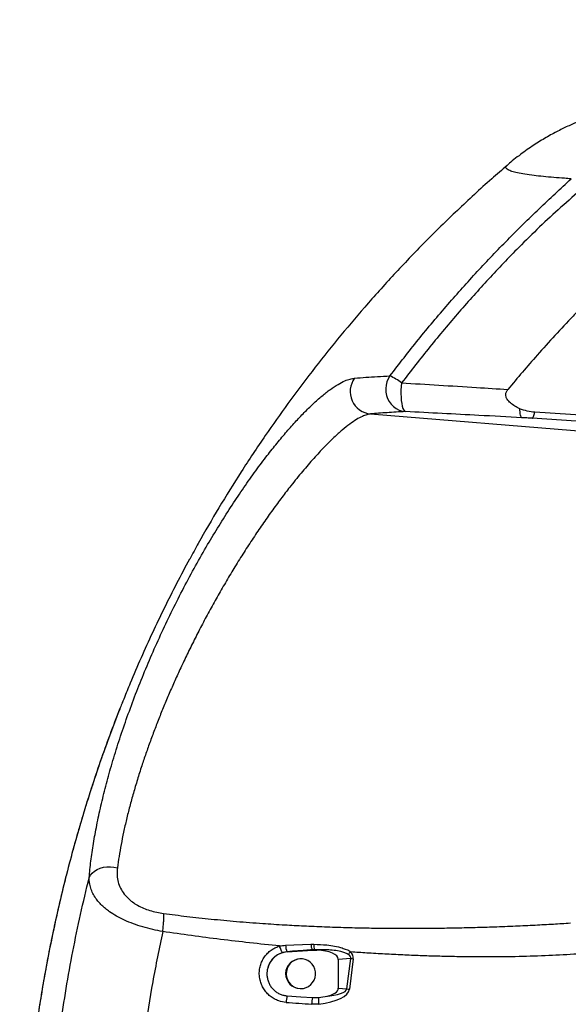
# Model space of a CAD drawing. Extents: x 0 to 16820, y 0 to 11880.
# Tile 24 of 84: x 7418 to 7786, y 6556 to 7219. Entities that reach past the tile are written whole.
import ezdxf

# ---------------------------------------------------------------- set-up
doc = ezdxf.new("R2010")
doc.units = 0
doc.header["$LTSCALE"] = 20
doc.layers.get('0').update_dxf_attribs({"linetype": 'CONTINUOUS'})
doc.styles.add('SLDTEXTSTYLE0', font='TXT', dxfattribs={"width": 0.605})
doc.dimstyles.new('SLDDIMSTYLE1', dxfattribs={"dimtxt": 100, "dimasz": 100, "dimexe": 0, "dimexo": 0.0625, "dimgap": 25, "dimtad": 1, "dimdec": 4, "dimlfac": 20, "dimzin": 12, "dimtxsty": 'SLDTEXTSTYLE0', "dimsah": 1, "dimcen": 0.09, "dimadec": 1, "dimazin": 3, "dimtfac": 1, "dimtofl": 0, "dimtmove": 0, "dimatfit": 3, "dimtolj": 1, "dimtzin": 12})

# ---------------------------------------------------------------- blocks, each defined once
blk = doc.blocks.new('_D_2')
at = {"color": 7, "linetype": 'CONTINUOUS'}
for p, q in [((4232.76, 7130.62), (3693.35, 7225.73)), ((8406, 6401.82), (13110.72, 6401.82))]:
    blk.add_line(p, q, dxfattribs=at)
blk.add_arc((8366, 6401.82), 4714.73, 0, 170, dxfattribs=at)
for points in [[(3722.9, 7220.52), (3756.05, 7316.05), (3726.56, 7321.58)], [(13080.72, 6401.82), (13094.66, 6501.97), (13064.66, 6501.66)]]:
    blk.add_solid(points, dxfattribs=at)
at = {"color": 7, "linetype": 'CONTINUOUS', "insert": (8646.6, 11239.4), "char_height": 100, "attachment_point": 1, "rotation": 355, "style": 'SLDTEXTSTYLE0'}
blk.add_mtext('170°', dxfattribs=at)

msp = doc.modelspace()

# ---------------------------------------------------------------- linework, layer by layer
at = {"color": 7, "linetype": 'CONTINUOUS'}
for p, q in [((7745.2886416, 7120.7382976), (7745.2988936, 7120.7462846)), ((7804.5429898, 6952.0349203), (7763.9550282, 6954.6992479)), ((7597.3653508, 6591.5535091), (7614.5008517, 6592.7666871)), ((7614.5008517, 6592.7666871), (7617.2910644, 6592.7965938)), ((7606.6129519, 6586.861506), (7606.3000871, 6586.861506)), ((7631.8127228, 6586.5169464), (7631.8127228, 6567.122653)), ((7606.1207963, 6566.8631642), (7606.3000871, 6566.8615101)), ((7606.3000871, 6566.8615101), (7606.6129519, 6566.8615101)), ((7614.4954873, 6560.7514678), (7618.5848428, 6560.8298032)), ((7618.5848428, 6560.8298032), (7623.0500055, 6561.5198313))]:
    msp.add_line(p, q, dxfattribs=at)
at = {"color": 8, "linetype": 'CONTINUOUS'}
for p, q in [((7653.4918262, 6953.5634218), (8040.628673, 6921.9813047)), ((7802.7236773, 6947.9184447), (7762.1357156, 6950.5827723)), ((7596.330197, 6596.0048734), (7613.3648468, 6596.6642199)), ((7613.3648468, 6596.6642199), (7615.3134419, 6596.6916381)), ((7616.0195185, 6592.9784475), (7614.3970205, 6592.9147004)), ((7597.2959114, 6591.6602908), (7594.2788435, 6591.1129116)), ((7640.1259018, 6587.1435998), (7631.8127228, 6586.5169464)), ((7637.5356628, 6566.6912495), (7640.1259018, 6587.1435998)), ((7641.8448402, 6586.8819205), (7639.2545415, 6566.4295702)), ((7641.4831592, 6591.392502), (7639.8737742, 6591.5035604)), ((7631.8127228, 6567.122653), (7637.5356628, 6566.6912495)), ((7618.7168075, 6556.4681737), (7613.8694001, 6556.3756971))]:
    msp.add_line(p, q, dxfattribs=at)
at = {"color": 8, "linetype": 'CONTINUOUS', "flags": 128}
for points in [[(7666.5260507, 6979.1342913), (7665.3479649, 6977.198392), (7664.4667102, 6975.09405), (7663.9029695, 6972.8709756), (7663.6701537, 6970.5816208), (7663.7736274, 6968.2799874), (7664.2110659, 6966.0203753), (7664.9720384, 6963.8561307), (7666.0387231, 6961.8382154), (7667.3858477, 6960.0143133), (7668.9816428, 6958.4273992), (7670.7885576, 6957.1149646), (7672.763796, 6956.1080037), (7674.8609258, 6955.4301797), (7677.030356, 6955.0975262)], [(7674.3632866, 6974.4337498), (7674.1127683, 6972.0184504), (7673.9660813, 6969.549924), (7673.9271594, 6967.0952855), (7673.9970757, 6964.7213517), (7674.1739823, 6962.4926744), (7674.452932, 6960.4699908), (7674.8264743, 6958.7082563), (7675.2844168, 6957.2554527), (7675.8142425, 6956.1510383), (7676.401527, 6955.4251729), (7677.030356, 6955.0975262)], [(7464.2374827, 6641.4862572), (7465.1072336, 6643.1005149), (7466.3172079, 6644.5785312), (7467.8368283, 6645.882964), (7469.6277095, 6646.9808368), (7471.6445519, 6647.8444038), (7473.8363935, 6648.4518348), (7476.1478616, 6648.7877814), (7478.5204841, 6648.8437651), (7480.8943583, 6648.6183552), (7483.2094623, 6648.117259)]]:
    msp.add_lwpolyline(points, dxfattribs=at)
at = {"color": 7, "linetype": 'CONTINUOUS', "flags": 128}
for points in [[(7606.4337207, 6566.8631642), (7608.305843, 6567.0094936), (7610.1168109, 6567.5119011), (7611.801119, 6568.3522372), (7613.2979108, 6569.5001034), (7614.553125, 6570.9140448), (7615.5213429, 6572.5429355), (7616.1675764, 6574.3279158), (7616.4685203, 6576.2044637), (7616.4132072, 6578.1047641), (7616.0037233, 6579.9601226), (7615.2548505, 6581.7034988), (7614.1935898, 6583.2718609), (7612.8583862, 6584.6085547), (7611.2974001, 6585.6652258), (7609.5671369, 6586.4037274), (7607.7301217, 6586.7973416), (7605.8526946, 6586.8318377), (7604.0028049, 6586.5059941), (7602.2472097, 6585.8315675), (7600.6493879, 6584.8329513), (7599.2671562, 6583.5462062), (7598.1504036, 6582.0178686), (7597.3394824, 6580.3031771), (7596.8637181, 6578.4640758), (7596.7403365, 6576.5670685), (7596.9738079, 6574.6807007), (7597.5556685, 6572.8731452), (7598.4648181, 6571.2097435), (7599.6685339, 6569.7506069), (7601.1231853, 6568.5484855), (7602.7762605, 6567.6468162), (7604.5680357, 6567.0781879), (7606.4337207, 6566.8631642)], [(7597.3606421, 6561.9769542), (7606.5743281, 6561.3180994), (7614.4954873, 6560.7514678)]]:
    msp.add_lwpolyline(points, dxfattribs=at)
at = {"color": 7, "linetype": 'CONTINUOUS'}
for centre, radius, start, end in [((8365.9969283, 6401.8197952), 4157, 190, 170), ((8365.9969283, 6401.8197952), 1594, 190, 170), ((7598.4557225, 6576.9599981), 14.6341885, 94.2729832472, 165.2000114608), ((7606.3964202, 6576.8606677), 10.0013022, 90.5518845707, 268.4207973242)]:
    msp.add_arc(centre, radius, start, end, dxfattribs=at)
at = {"color": 8, "linetype": 'CONTINUOUS'}
for centre, radius, start, end in [((7654.8839934, 6968.5988867), 15.0997792, 143.4459725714, 264.7099392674), ((7649.8864687, 6942.5072327), 40.2295552, 52.524022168, 65.5678192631), ((7607.5323008, 6596.2152578), 11.2040793, 181.0759339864, 203.9880068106), ((7621.5270191, 6596.8942865), 8.165414, 181.6145647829, 209.1679324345), ((7613.7911864, 6592.3792823), 0.8085217, 28.6300339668, 41.4692896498), ((7623.5578259, 6596.3356108), 8.2520679, 177.5272626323, 204.0056611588), ((7596.5326316, 6591.0879664), 0.9540185, 29.2079496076, 36.8633894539), ((7649.6658959, 6644.0340367), 57.6847753, 260.4806032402, 262.2076858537), ((7647.0770064, 6623.5887694), 57.691984, 260.480444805, 262.2072530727), ((7618.5737355, 6556.6560251), 21.8702451, 165.9188830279, 177.6325805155), ((7636.0175731, 6555.4394026), 22.1679546, 166.135407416, 177.5793126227), ((7638.6200031, 6559.2531723), 20.0970997, 175.5004844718, 187.9655199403)]:
    msp.add_arc(centre, radius, start, end, dxfattribs=at)
for centre, major_axis, ratio, start_param, end_param in [((7614.767074, 6585.5146935), (9.3841452, 0.5505719), 0.7977853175, 1.2520141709, 1.3903074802), ((7607.9031684, 6584.997282), (32.2715509, 2.7366291), 0.2313926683, 6.2051691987, 6.5928205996), ((7607.1220681, 6584.7356022), (34.7415976, 3.1295536), 0.3580889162, 6.2048422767, 6.5924936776), ((7605.0703363, 6568.5352913), (34.2142705, -1.7685456), 0.3641953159, 5.141401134, 6.2560703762), ((7605.8514367, 6568.7969711), (31.7072665, -1.9084927), 0.2356538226, 5.2998181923, 6.2566962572), ((6574.7635902, 6638.9324551), (2700.4133156, -190.5514908), 0.0036865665, 5.1007651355, 5.107634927)]:
    msp.add_ellipse(centre, major_axis=major_axis, ratio=ratio, start_param=start_param, end_param=end_param, dxfattribs=at)
at = {"color": 7, "linetype": 'CONTINUOUS'}
for centre, major_axis, start_param, end_param in [((7611.1422015, 6585.2414452), (20.6637135, 1.4683596), 6.2574659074, 7.5262214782), ((7611.1422015, 6568.3981453), (20.6637135, -1.4683596), 5.3520266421, 6.3089047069)]:
    msp.add_ellipse(centre, major_axis=major_axis, ratio=0.3620199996, start_param=start_param, end_param=end_param, dxfattribs=at)
for points, knots in [([(7845.0664593, 7164.6789609), (7844.5978582, 7164.5975905), (7842.1554906, 7164.1734846), (7838.1322007, 7163.382614), (7833.0643384, 7162.340876), (7828.6051142, 7161.3504728), (7824.5011989, 7160.376136), (7820.6952821, 7159.4115762), (7817.0873971, 7158.4384339), (7813.6077223, 7157.4414207), (7810.2055855, 7156.4073897), (7806.8428766, 7155.3242552), (7803.4889983, 7154.1804971), (7800.1191446, 7152.9642823), (7796.7120563, 7151.6630671), (7793.248896, 7150.2637368), (7789.7133843, 7148.7518776), (7786.0906634, 7147.1118846), (7782.3688062, 7145.3269303), (7778.5405097, 7143.3804849), (7774.601225, 7141.2553881), (7770.5492646, 7138.9333795), (7766.3838674, 7136.3953514), (7762.1102525, 7133.6219816), (7757.7383498, 7130.5988343), (7753.2885438, 7127.3050676), (7749.1114447, 7124.0262188), (7746.4598489, 7121.7515451), (7745.2844692, 7120.7432447)], [0, 0, 0, 0, 0.0224153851, 0.1168298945, 0.1925119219, 0.2597132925, 0.3176835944, 0.3687569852, 0.4145343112, 0.4561559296, 0.4944685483, 0.5301250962, 0.5636493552, 0.5954741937, 0.6259674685, 0.6554498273, 0.6842056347, 0.7124908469, 0.7405381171, 0.7685433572, 0.7966423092, 0.8250129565, 0.8538045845, 0.8831380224, 0.913099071, 0.9437364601, 0.9750599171, 1, 1, 1, 1]), ([(7745.3688098, 7120.6649242), (7741.8830937, 7117.6952121), (7730.4492843, 7107.9539934), (7711.9547169, 7090.7518793), (7690.019408, 7069.2920121), (7669.2632854, 7047.5588626), (7649.7263401, 7025.8001025), (7631.3777182, 7004.0675069), (7614.1700094, 6982.425391), (7597.9607962, 6960.7904462), (7582.0570036, 6938.2653688), (7566.5427965, 6914.887874), (7551.5663726, 6890.6694959), (7540.0725165, 6871.0722019), (7533.8133378, 6859.425361), (7531.9217158, 6855.9055029)], [0, 0, 0, 0, 0.0401719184, 0.1317715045, 0.2215042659, 0.3093702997, 0.3953693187, 0.478015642, 0.5588611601, 0.6379058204, 0.715149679, 0.8007399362, 0.8840049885, 0.9649444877, 1, 1, 1, 1]), ([(7830.1709605, 7049.3424831), (7827.711269, 7048.3619684), (7822.7565959, 7046.3868713), (7815.6780737, 7042.2033817), (7808.7730736, 7037.3476948), (7802.0860128, 7031.7969315), (7795.7403776, 7025.7551317), (7787.6311191, 7017.172435), (7777.4603011, 7006.4076196), (7762.7243829, 6990.074335), (7752.3814963, 6977.7793769), (7745.8628727, 6970.0304566)], [0, 0, 0, 0, 0.0681768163, 0.1373317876, 0.2110149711, 0.2851763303, 0.3604049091, 0.4358298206, 0.588094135, 0.7403955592, 1, 1, 1, 1]), ([(7753.8687898, 6957.0766984), (7752.7439836, 6957.6291121), (7750.498262, 6958.7320288), (7747.586237, 6960.7962494), (7745.5410817, 6962.9692215), (7744.5588755, 6965.0265611), (7744.3646723, 6966.7824877), (7744.7787038, 6968.5207478), (7745.4805925, 6969.4981301), (7745.8628727, 6970.0304566)], [0, 0, 0, 0, 0.2117556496, 0.4227788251, 0.5999722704, 0.7080100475, 0.799296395, 0.890687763, 1, 1, 1, 1]), ([(7763.9550282, 6954.6992479), (7762.2471267, 6954.8647159), (7758.7807444, 6955.2005521), (7755.5219581, 6956.4447878), (7753.8687898, 6957.0759831)], [0, 0, 0, 0, 0.4927043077, 1, 1, 1, 1]), ([(7531.8399383, 6855.9498487), (7531.8243206, 6855.9218354), (7528.7979409, 6850.49345), (7523.0498752, 6839.4684516), (7514.6753611, 6822.9326807), (7506.7049748, 6806.2509104), (7499.0789577, 6789.3946647), (7492.7296177, 6774.691395), (7489.054051, 6765.5199354), (7487.6985861, 6762.1377109)], [0, 0, 0, 0, 0.00093445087, 0.18107669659, 0.36129557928, 0.53910012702, 0.71698919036, 0.89563208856, 1, 1, 1, 1]), ([(7487.6467897, 6762.0565294), (7486.6636223, 6759.6306854), (7483.7518612, 6752.4462744), (7479.1467345, 6740.3285176), (7473.8237372, 6725.7301498), (7468.7429768, 6710.9919475), (7463.902376, 6696.1595869), (7459.3046041, 6681.228161), (7454.947517, 6666.1955574), (7450.8305461, 6651.0596545), (7446.953166, 6635.8173587), (7443.3205213, 6620.4950836), (7439.9403593, 6605.106672), (7436.8099739, 6589.6533096), (7433.9236997, 6574.1137274), (7431.2816971, 6558.4846483), (7428.888051, 6542.7887199), (7426.7466493, 6527.0485844), (7424.8602779, 6511.2867648), (7423.2312715, 6495.5238234), (7421.8592454, 6479.7664049), (7420.7411499, 6463.9365079), (7419.8786081, 6448.0898489), (7419.277296, 6432.3011068), (7418.9133523, 6416.9023318), (7418.8696633, 6406.7705971), (7418.8483669, 6401.8318224)], [0, 0, 0, 0, 0.0218165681, 0.0646122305, 0.1076266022, 0.1505410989, 0.1933802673, 0.2361689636, 0.278931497, 0.3216927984, 0.3644722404, 0.4073011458, 0.4499598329, 0.49255899, 0.5352582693, 0.5780157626, 0.6207899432, 0.6635279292, 0.7061884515, 0.7487331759, 0.7911264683, 0.8334376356, 0.8763231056, 0.9186534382, 0.9603471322, 1, 1, 1, 1]), ([(7584.307046, 6580.6982367), (7584.1296664, 6579.8794655), (7583.7749058, 6578.2419174), (7583.7623329, 6575.7145112), (7584.1468029, 6573.22593), (7584.9385155, 6570.8336041), (7586.1215158, 6568.6142792), (7587.6490956, 6566.624174), (7589.4901714, 6564.9316733), (7591.5771199, 6563.5723776), (7593.8601815, 6562.6038645), (7595.8198048, 6562.1227866), (7596.9987809, 6562.0112025), (7597.3606421, 6561.9769542)], [0, 0, 0, 0, 0.0959336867, 0.1918680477, 0.2878373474, 0.3838067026, 0.4797975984, 0.5757860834, 0.671521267, 0.7672543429, 0.8625324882, 0.9578073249, 1, 1, 1, 1])]:
    msp.add_open_spline(points, degree=3, knots=knots, dxfattribs=at)
at = {"color": 8, "linetype": 'CONTINUOUS'}
for points, knots in [([(7788.4687496, 7111.7718516), (7786.9525322, 7111.8707687), (7782.8439644, 7112.1388092), (7776.4553149, 7112.6288251), (7769.580702, 7113.2551385), (7763.0015583, 7113.9883026), (7757.1285815, 7114.8119734), (7752.1519413, 7115.735075), (7748.3760803, 7116.7138425), (7745.9377226, 7117.6999788), (7744.6445464, 7118.681305), (7744.4032333, 7119.6194153), (7744.7168759, 7120.3090472), (7745.2086062, 7120.6782114), (7745.2886416, 7120.7382976)], [0, 0, 0, 0, 0.04646514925, 0.12590886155, 0.21463967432, 0.30344959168, 0.40736237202, 0.51139717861, 0.61612904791, 0.72098373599, 0.81164718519, 0.9023914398, 0.98411295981, 1, 1, 1, 1]), ([(7666.5260507, 6979.1342913), (7672.8447951, 6987.3075768), (7685.4891107, 7003.6629785), (7705.154627, 7027.0227439), (7725.187036, 7049.437885), (7745.6375487, 7070.8674386), (7766.6945726, 7091.7261451), (7781.2107018, 7105.0899597), (7788.4687496, 7111.7718516)], [0, 0, 0, 0, 0.1714960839, 0.3431774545, 0.5070616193, 0.6709455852, 0.8354731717, 1, 1, 1, 1]), ([(7796.2473346, 7105.4879127), (7791.3237657, 7101.223196), (7781.4757603, 7092.6930112), (7767.1142258, 7079.3970676), (7750.7835114, 7063.3382764), (7732.7023177, 7044.3225642), (7712.7350132, 7021.9950993), (7693.1805753, 6998.7693982), (7680.6379733, 6982.5485517), (7674.3632866, 6974.4337498)], [0, 0, 0, 0, 0.10922477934, 0.21846880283, 0.3276850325, 0.4925365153, 0.65739083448, 0.82860293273, 1, 1, 1, 1]), ([(7464.2374827, 6641.4862572), (7464.5990455, 6645.1655975), (7465.32368, 6652.5396312), (7467.08324, 6664.4156566), (7469.3244286, 6676.8180107), (7472.0862652, 6689.7249635), (7475.3450864, 6703.0354647), (7479.1531881, 6716.8816173), (7483.5410536, 6731.2470344), (7488.5118006, 6746.0972414), (7493.9863222, 6761.1719669), (7499.9338358, 6776.3689414), (7506.31342, 6791.5642448), (7513.118835, 6806.7093129), (7520.3132755, 6821.7546974), (7527.8761725, 6836.6676643), (7535.7484742, 6851.328323), (7543.6616152, 6865.2495831), (7551.5645561, 6878.3924229), (7559.392876, 6890.7523452), (7567.3168906, 6902.6339849), (7575.2528226, 6913.919021), (7582.7659711, 6924.0159817), (7589.8097438, 6932.9509743), (7596.368231, 6940.8227685), (7602.757444, 6948.0492251), (7608.9112776, 6954.5636129), (7614.9791437, 6960.5087407), (7620.8726858, 6965.7338735), (7626.5235616, 6970.146581), (7631.7062093, 6973.5728348), (7636.0837479, 6975.8254917), (7639.7698906, 6977.1659176), (7641.7595545, 6977.4499846), (7642.754407, 6977.5920211)], [0, 0, 0, 0, 0.0330683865, 0.0662747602, 0.0995539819, 0.1328361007, 0.1660488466, 0.1991215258, 0.2335239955, 0.2680466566, 0.3026063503, 0.3371215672, 0.3715175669, 0.4055792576, 0.4397815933, 0.4740191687, 0.5081972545, 0.5422384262, 0.5734526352, 0.6048142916, 0.6362096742, 0.6675393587, 0.6987266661, 0.7255209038, 0.7524335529, 0.7793805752, 0.8062818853, 0.8330663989, 0.8626351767, 0.892311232, 0.9219934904, 0.9515706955, 0.9757848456, 1, 1, 1, 1]), ([(7642.754407, 6977.5920211), (7645.2584423, 6977.7899498), (7650.0979995, 6978.1724874), (7658.0447415, 6978.6852267), (7663.6984712, 6978.9845779), (7666.5260507, 6979.1342913)], [0, 0, 0, 0, 0.34893317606, 0.67438428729, 1, 1, 1, 1]), ([(7674.3632866, 6974.4337498), (7682.7048562, 6973.935159), (7699.4002593, 6972.9372445), (7723.2755981, 6971.4667601), (7738.8234522, 6970.4780868), (7745.8628727, 6970.0304566)], [0, 0, 0, 0, 0.3533527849, 0.7072250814, 1, 1, 1, 1]), ([(7755.2224709, 6950.9986936), (7755.0672435, 6951.1178708), (7754.7567858, 6951.3562274), (7754.3686515, 6952.6159401), (7754.0626686, 6954.469705), (7753.9219604, 6956.1211355), (7753.8708057, 6957.0402402), (7753.8687898, 6957.07646)], [0, 0, 0, 0, 0.24745971, 0.4949240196, 0.7423881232, 0.9898481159, 1, 1, 1, 1]), ([(7653.4918262, 6953.5634218), (7652.6606149, 6953.4289128), (7650.9947322, 6953.1593349), (7647.8515664, 6951.9284044), (7644.0834767, 6949.8973382), (7639.5587459, 6946.8150029), (7634.5118975, 6942.7924182), (7629.8074022, 6938.5729121), (7625.6948196, 6934.6001756), (7622.3339033, 6931.2010533), (7618.8534432, 6927.5303382), (7615.2522382, 6923.582653), (7611.5513338, 6919.3764846), (7607.7501538, 6914.9074841), (7603.8717101, 6910.1978034), (7599.2500087, 6904.410193), (7593.8693097, 6897.417996), (7587.7246887, 6889.0841389), (7581.5312732, 6880.3294056), (7575.323135, 6871.1912502), (7569.138218, 6861.7160814), (7563.1097606, 6852.1058155), (7557.2653503, 6842.4195715), (7551.6718498, 6832.7879674), (7546.2480982, 6823.085274), (7541.0657578, 6813.4519063), (7536.0874557, 6803.8343073), (7531.3445348, 6794.3083111), (7526.9327955, 6785.0880558), (7522.839436, 6776.1943341), (7519.0306529, 6767.595671), (7515.3735914, 6759.0035938), (7511.8761399, 6750.4368719), (7508.5413174, 6741.9029724), (7505.3780199, 6733.4252597), (7502.3906698, 6725.0160833), (7499.4651777, 6716.3382846), (7496.6343293, 6707.4200667), (7493.9366227, 6698.3060558), (7491.4867381, 6689.3609335), (7489.2922251, 6680.6136962), (7487.3547395, 6672.0763163), (7485.6888988, 6663.7926866), (7484.2729873, 6655.7527441), (7483.5644309, 6650.6657255), (7483.2094623, 6648.117259)], [0, 0, 0, 0, 0.0241406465, 0.0483817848, 0.0775189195, 0.1068580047, 0.1364155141, 0.1662037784, 0.1826071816, 0.1990105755, 0.2155745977, 0.2321386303, 0.2488644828, 0.2655904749, 0.2824746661, 0.2993593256, 0.3249533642, 0.3506728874, 0.3765534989, 0.4025490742, 0.4286958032, 0.4549472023, 0.4800008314, 0.5051363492, 0.5296964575, 0.5543263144, 0.5782065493, 0.6021460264, 0.6257784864, 0.6472337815, 0.6687529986, 0.6903109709, 0.7119673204, 0.7336619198, 0.7554547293, 0.7772855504, 0.7991795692, 0.8239568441, 0.8488260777, 0.8737509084, 0.8988217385, 0.9239500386, 0.9492271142, 0.9745640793, 1, 1, 1, 1]), ([(7677.030356, 6955.0975262), (7674.8698011, 6954.9839357), (7670.5480392, 6954.7567205), (7664.5145096, 6954.3836417), (7658.7787392, 6953.9893024), (7655.2543014, 6953.7053958), (7653.4918262, 6953.5634218)], [0, 0, 0, 0, 0.2498138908, 0.4997031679, 0.7498152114, 1, 1, 1, 1]), ([(7755.2224709, 6950.9986936), (7745.6019896, 6951.5194741), (7727.6476978, 6952.4913846), (7701.5700909, 6953.8561576), (7685.2141919, 6954.6835381), (7677.030356, 6955.0975262)], [0, 0, 0, 0, 0.365796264, 0.6826698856, 1, 1, 1, 1]), ([(7762.1357156, 6950.5827723), (7761.5544576, 6950.6204321), (7760.3952692, 6950.6955361), (7758.0805844, 6950.8381304), (7756.3608641, 6950.9347747), (7755.2224113, 6950.9987532)], [0, 0, 0, 0, 0.253702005, 0.5059515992, 1, 1, 1, 1]), ([(7762.1357156, 6950.5827723), (7762.2915561, 6950.6613572), (7762.6032356, 6950.8185262), (7763.0790044, 6951.7274359), (7763.5360268, 6952.9981624), (7763.8153614, 6954.1322209), (7763.9550282, 6954.6992479)], [0, 0, 0, 0, 0.2629699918, 0.5259376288, 0.7629697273, 1, 1, 1, 1]), ([(7487.6985861, 6762.1377109), (7486.7208976, 6759.7389518), (7483.3863953, 6751.5577496), (7478.0437905, 6737.3775428), (7471.6520257, 6719.5654842), (7465.6088643, 6701.5055127), (7459.8918572, 6683.2076685), (7454.5299879, 6664.7258864), (7449.5124129, 6646.0204279), (7444.851195, 6627.1150249), (7440.549617, 6608.003964), (7436.6251471, 6588.7495877), (7433.0765626, 6569.3337012), (7429.9112127, 6549.7791458), (7426.5715938, 6526.1144266), (7423.3923765, 6498.2944042), (7420.7817532, 6466.2767912), (7419.4812639, 6439.4702117), (7418.9391421, 6417.9750302), (7418.8879235, 6407.2135201), (7418.8623143, 6401.8327851)], [0, 0, 0, 0, 0.0216050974, 0.0736862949, 0.1257675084, 0.1782713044, 0.2307750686, 0.283403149, 0.3360310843, 0.3890911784, 0.442151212, 0.4953418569, 0.5485324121, 0.6019664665, 0.6554340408, 0.741360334, 0.8274272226, 0.913640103, 0.9568202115, 1, 1, 1, 1]), ([(7483.2094623, 6648.117259), (7483.0896315, 6646.7067227), (7482.8496347, 6643.8817037), (7483.395319, 6639.6191099), (7484.7150503, 6635.414232), (7486.9800142, 6631.363843), (7489.9279842, 6627.9102226), (7493.3048914, 6625.1010439), (7496.8022085, 6622.8603489), (7500.7619351, 6620.9407988), (7505.0927063, 6619.3631366), (7509.6703143, 6618.1478081), (7512.7752142, 6617.6579446), (7514.328034, 6617.4129544)], [0, 0, 0, 0, 0.1068176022, 0.2139340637, 0.3205035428, 0.4267555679, 0.5328481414, 0.6094123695, 0.6859374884, 0.7634637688, 0.8409903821, 0.9204762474, 1, 1, 1, 1]), ([(7438.1580664, 6475.2845241), (7439.0249131, 6486.4048338), (7440.7596831, 6508.6592625), (7444.5096357, 6539.2024585), (7448.7092805, 6566.9481234), (7453.1960428, 6591.9189514), (7458.2972561, 6616.7905316), (7462.2574074, 6633.2543497), (7464.2374827, 6641.4862572)], [0, 0, 0, 0, 0.1984626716, 0.39717179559, 0.54766317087, 0.69815459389, 0.84907732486, 1, 1, 1, 1]), ([(7513.7055231, 6605.2497922), (7511.4707995, 6605.6701653), (7506.9470645, 6606.5211235), (7500.277347, 6608.2774077), (7493.8450407, 6610.3905173), (7487.9323741, 6612.8218674), (7482.5532643, 6615.5657479), (7478.382367, 6618.2106338), (7475.1646672, 6620.6751355), (7472.711967, 6622.875285), (7470.5521729, 6625.1753753), (7468.4746689, 6627.8521273), (7466.6406407, 6630.9112243), (7465.2243019, 6634.3716658), (7464.3563593, 6637.9160436), (7464.2772239, 6640.2927112), (7464.2374827, 6641.4862572)], [0, 0, 0, 0, 0.0809032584, 0.163771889, 0.243703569, 0.3255436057, 0.4038892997, 0.4838439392, 0.5360190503, 0.5885846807, 0.6422981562, 0.6963706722, 0.7704221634, 0.8452406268, 0.9222809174, 1, 1, 1, 1]), ([(7513.7055231, 6605.2497922), (7513.8591892, 6606.469794), (7514.171528, 6608.9495477), (7514.4222294, 6612.3800835), (7514.4997641, 6615.3629644), (7514.3846631, 6616.7369578), (7514.328034, 6617.4129544)], [0, 0, 0, 0, 0.2459929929, 0.5000009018, 0.7540033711, 1, 1, 1, 1]), ([(7514.328034, 6617.4129544), (7519.5344392, 6616.738955), (7530.1772236, 6615.3611847), (7546.5063867, 6613.5936465), (7563.5156132, 6612.003788), (7580.033647, 6610.7227743), (7595.1417632, 6609.7583074), (7608.961273, 6609.0274507), (7622.7627302, 6608.4352451), (7637.3780097, 6607.958284), (7651.9547181, 6607.6352281), (7665.4044683, 6607.4653275), (7677.5828641, 6607.4101524), (7689.0058132, 6607.4427438), (7700.4288567, 6607.5529598), (7712.0694737, 6607.7452645), (7724.1576139, 6608.0313277), (7737.1740776, 6608.4359472), (7750.5811603, 6608.9614138), (7763.8350458, 6609.5948986), (7776.1530433, 6610.2759063), (7784.0565706, 6610.7901399), (7787.85208, 6611.0370903)], [0, 0, 0, 0, 0.0571435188, 0.1168111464, 0.1790046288, 0.243517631, 0.2977532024, 0.3445204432, 0.394938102, 0.4490014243, 0.5047262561, 0.5547838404, 0.5965325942, 0.6383513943, 0.6801767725, 0.7219217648, 0.7661350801, 0.8128962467, 0.8648243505, 0.9133140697, 0.9583708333, 1, 1, 1, 1]), ([(7513.7055231, 6605.2497922), (7511.3836187, 6593.9635733), (7506.736368, 6571.3744061), (7501.5811207, 6538.1174336), (7497.5842969, 6505.6434502), (7495.9444479, 6484.5327911), (7495.1240135, 6473.9708973)], [0, 0, 0, 0, 0.2606475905, 0.5216815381, 0.7606920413, 1, 1, 1, 1]), ([(7592.3501564, 6595.531538), (7585.6231435, 6596.2250475), (7572.3491951, 6597.5935018), (7552.5904977, 6599.9358891), (7533.0973716, 6602.4472836), (7520.1590843, 6604.317124), (7513.7055231, 6605.2497922)], [0, 0, 0, 0, 0.2560516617, 0.5052490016, 0.7532203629, 1, 1, 1, 1]), ([(7596.7221571, 6557.5594305), (7595.0278206, 6557.8052423), (7592.2555953, 6558.2074326), (7588.7048342, 6559.849957), (7585.9745132, 6561.6593974), (7583.5915928, 6563.9243647), (7581.6080196, 6566.5463957), (7580.0969, 6569.4696213), (7578.9997593, 6572.8537148), (7578.5556902, 6576.392883), (7578.7828653, 6579.931749), (7579.52355, 6583.1175459), (7580.7935257, 6586.123376), (7582.5372765, 6588.8736696), (7584.7231889, 6591.2811741), (7587.1580366, 6593.1874151), (7589.7205938, 6594.6318146), (7591.4735546, 6595.2316396), (7592.3500372, 6595.5315529)], [0, 0, 0, 0, 0.0953000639, 0.1559272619, 0.2165533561, 0.2771146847, 0.3376764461, 0.3981377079, 0.4585986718, 0.5339222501, 0.5942639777, 0.6546063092, 0.7149509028, 0.7752957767, 0.8356997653, 0.8961040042, 0.9480518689, 1, 1, 1, 1]), ([(7594.2787243, 6591.1128967), (7594.1441486, 6591.2755617), (7593.874996, 6591.6008934), (7593.3641263, 6592.6518202), (7592.8319475, 6593.9906837), (7592.5107534, 6595.0179599), (7592.3501564, 6595.5315976)], [0, 0, 0, 0, 0.2499987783, 0.499999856, 0.7500001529, 1, 1, 1, 1]), ([(7592.3502756, 6595.5316274), (7592.3502955, 6595.5316324), (7593.6648231, 6595.8602656), (7594.9975201, 6595.93257), (7596.330197, 6596.0048734)], [0, 0, 0, 0, 0.0000151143, 1, 1, 1, 1]), ([(7614.3970205, 6592.9147004), (7611.1217849, 6592.6722993), (7605.4252691, 6592.2506985), (7599.7206401, 6591.8363906), (7597.2959114, 6591.6602908)], [0, 0, 0, 0, 0.5749541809, 1, 1, 1, 1]), ([(7615.3134419, 6596.6916381), (7618.265509, 6596.5991343), (7622.9655336, 6596.4518578), (7629.2817564, 6595.546092), (7633.9306585, 6594.6001189), (7636.9150071, 6592.9459075), (7639.8737194, 6592.5227541), (7639.8737146, 6591.5036746), (7639.8737146, 6591.5036647)], [0, 0, 0, 0, 0.3487078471, 0.55518229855, 0.76125055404, 0.8808201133, 0.99999883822, 1, 1, 1, 1]), ([(7638.4470774, 6589.8791699), (7637.6760924, 6590.2745538), (7636.1149298, 6591.0751641), (7632.8949348, 6591.9776356), (7628.8990016, 6592.6371735), (7623.023568, 6593.0766646), (7618.7361468, 6593.0165425), (7616.0195185, 6592.9784475)], [0, 0, 0, 0, 0.1119858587, 0.2267594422, 0.4324954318, 0.6404134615, 1, 1, 1, 1]), ([(7594.2788435, 6591.1129116), (7592.9703804, 6590.6101371), (7590.9096209, 6589.8182942), (7588.5244694, 6587.9241208), (7586.8688205, 6586.1302897), (7585.5313389, 6584.0517611), (7584.723972, 6582.2062471), (7584.4047393, 6581.0515907), (7584.307046, 6580.6982367)], [0, 0, 0, 0, 0.2782762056, 0.4382701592, 0.6028483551, 0.762838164, 0.9274225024, 1, 1, 1, 1]), ([(7639.8738338, 6591.5035455), (7639.6149559, 6591.2176618), (7639.0972006, 6590.6458947), (7638.663785, 6590.1347448), (7638.4470774, 6589.8791699)], [0, 0, 0, 0, 0.5000002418, 1, 1, 1, 1]), ([(7792.6438762, 6590.0692044), (7786.2132153, 6589.6910017), (7773.1358476, 6588.92189), (7753.1618815, 6588.3161665), (7732.520568, 6588.0798473), (7714.7260403, 6588.2286417), (7699.9425686, 6588.5533002), (7688.3291712, 6588.9157257), (7676.5318486, 6589.3886571), (7664.5507313, 6589.9743948), (7652.8463695, 6590.6383344), (7645.1382754, 6591.1499147), (7641.4831592, 6591.392502)], [0, 0, 0, 0, 0.1278111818, 0.2599163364, 0.3963737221, 0.5372375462, 0.6127991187, 0.6895888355, 0.7676137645, 0.8468795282, 0.9273915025, 1, 1, 1, 1])]:
    msp.add_open_spline(points, degree=3, knots=knots, dxfattribs=at)

# ---------------------------------------------------------------- dimensions: what is measured, and where the dimension line sits
at = {"color": 7, "linetype": 'CONTINUOUS'}
dim = msp.add_angular_dim_2l(base=(8776.9122976, 11098.6039576), line1=((7345.1676267, 6401.8197952), (8365.9969283, 6401.8197952)), line2=((4272.1510991, 7123.6752698), (6796.21337, 6678.6149904)), dimstyle='SLDDIMSTYLE1', dxfattribs=at)
dim.commit()
dim.dimension.update_dxf_attribs({"geometry": '_D_2', "text_midpoint": (8776.9122976, 11098.6039576), "dimtype": 162})

doc.saveas('drawing.dxf')
